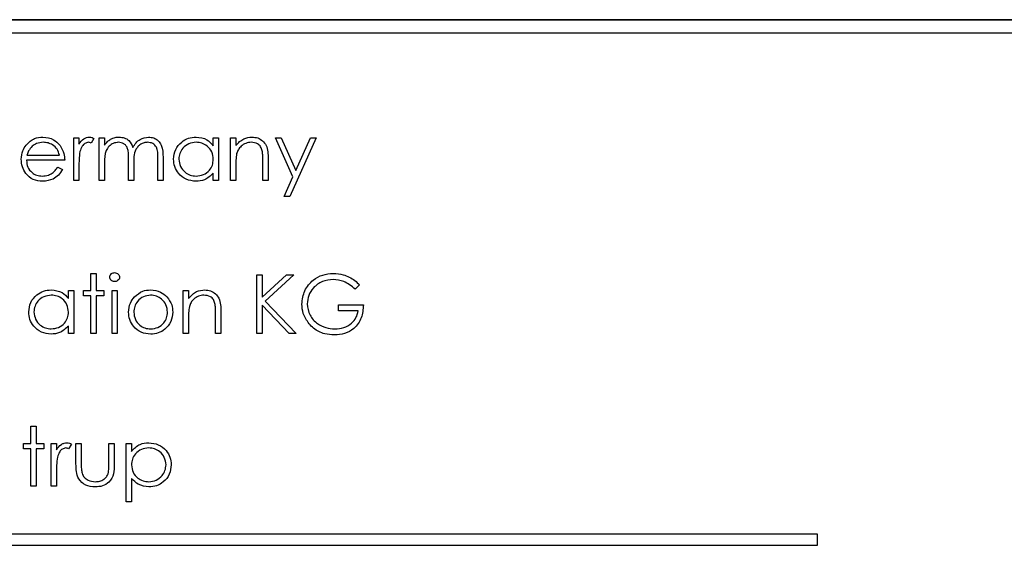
# Model space of a CAD drawing. Header units: millimetres. Extents: x 5 to 418, y 2 to 292.
# Tile 28 of 70: x 109.37 to 112.33, y 179.4 to 180.98. Entities that reach past the tile are written whole.
import ezdxf

# ---------------------------------------------------------------- set-up
doc = ezdxf.new("R2010")
doc.units = ezdxf.units.MM

msp = doc.modelspace()

# ---------------------------------------------------------------- linework, layer by layer
at = {"color": 7, "linetype": 'Continuous', "lineweight": 25}
for p, q in [((116.2971, 180.9809), (107.8805, 180.9809)), ((116.2971, 180.9798), (107.8805, 180.9798)), ((116.2566, 180.9404), (107.9233, 180.9404)), ((109.5307, 180.4959), (109.5307, 180.6248)), ((109.5307, 180.6248), (109.5466, 180.6248)), ((109.5466, 180.6248), (109.5466, 180.6059)), ((109.6076, 180.6248), (109.6234, 180.6248)), ((109.6076, 180.4959), (109.6076, 180.6248)), ((109.6234, 180.6248), (109.6234, 180.6024)), ((109.9513, 180.601), (109.9513, 180.6248)), ((109.9513, 180.6248), (109.9672, 180.6248)), ((109.9672, 180.6248), (109.9672, 180.4959)), ((110.0034, 180.6248), (110.0192, 180.6248)), ((110.0034, 180.4959), (110.0034, 180.6248)), ((110.0192, 180.6248), (110.0192, 180.6016)), ((110.139, 180.6248), (110.1561, 180.6248)), ((110.1912, 180.5069), (110.139, 180.6248)), ((110.1561, 180.6248), (110.1997, 180.5261)), ((110.2612, 180.6248), (110.182, 180.4484)), ((110.1997, 180.5261), (110.2441, 180.6248)), ((110.2441, 180.6248), (110.2612, 180.6248)), ((109.5918, 180.6227), (109.5831, 180.609)), ((109.3899, 180.5728), (109.4878, 180.5728)), ((109.784, 180.4959), (109.784, 180.5658)), ((109.7998, 180.5658), (109.7998, 180.4959)), ((109.5036, 180.557), (109.3883, 180.557)), ((109.4827, 180.5366), (109.4968, 180.5293)), ((109.5466, 180.5393), (109.5466, 180.4959)), ((109.6234, 180.5502), (109.6234, 180.4959)), ((109.6958, 180.4959), (109.6958, 180.5615)), ((109.7116, 180.5461), (109.7116, 180.4959)), ((110.0192, 180.5425), (110.0192, 180.4959)), ((110.1006, 180.4959), (110.1006, 180.5566)), ((110.1164, 180.5618), (110.1164, 180.4959)), ((109.9513, 180.4959), (109.9513, 180.5182)), ((110.1649, 180.4484), (110.1912, 180.5069)), ((109.5466, 180.4959), (109.5307, 180.4959)), ((109.6234, 180.4959), (109.6076, 180.4959)), ((109.7116, 180.4959), (109.6958, 180.4959)), ((109.7998, 180.4959), (109.784, 180.4959)), ((109.9672, 180.4959), (109.9513, 180.4959)), ((110.0192, 180.4959), (110.0034, 180.4959)), ((110.1164, 180.4959), (110.1006, 180.4959)), ((110.182, 180.4484), (110.1649, 180.4484)), ((109.5827, 180.2162), (109.5986, 180.2162)), ((109.5827, 180.1642), (109.5827, 180.2162)), ((109.5986, 180.2162), (109.5986, 180.1642)), ((110.0825, 180.2117), (110.0983, 180.2117)), ((110.0825, 180.0353), (110.0825, 180.2117)), ((110.0983, 180.1445), (110.1719, 180.2117)), ((110.0983, 180.2117), (110.0983, 180.1445)), ((110.1944, 180.2117), (110.1078, 180.1325)), ((110.1719, 180.2117), (110.1944, 180.2117)), ((110.3923, 180.1816), (110.3788, 180.1687)), ((109.5149, 180.1403), (109.5149, 180.1642)), ((109.5149, 180.1642), (109.5307, 180.1642)), ((109.5307, 180.1642), (109.5307, 180.0353)), ((109.5601, 180.1642), (109.5827, 180.1642)), ((109.5601, 180.1484), (109.5601, 180.1642)), ((109.5986, 180.1642), (109.6212, 180.1642)), ((109.6212, 180.1642), (109.6212, 180.1484)), ((109.6461, 180.1642), (109.6619, 180.1642)), ((109.6461, 180.0353), (109.6461, 180.1642)), ((109.6619, 180.1642), (109.6619, 180.0353)), ((109.8609, 180.1642), (109.8767, 180.1642)), ((109.8609, 180.0353), (109.8609, 180.1642)), ((109.8767, 180.1642), (109.8767, 180.1409)), ((109.5827, 180.1484), (109.5601, 180.1484)), ((109.5827, 180.0353), (109.5827, 180.1484)), ((109.5986, 180.1484), (109.5986, 180.0353)), ((109.6212, 180.1484), (109.5986, 180.1484)), ((110.0983, 180.1204), (110.0983, 180.0353)), ((110.1801, 180.0353), (110.0983, 180.1204)), ((110.1078, 180.1325), (110.2012, 180.0353)), ((110.329, 180.1212), (110.4036, 180.1212)), ((110.329, 180.1031), (110.329, 180.1212)), ((109.9581, 180.0353), (109.9581, 180.0959)), ((109.974, 180.1011), (109.974, 180.0353)), ((110.3878, 180.1031), (110.329, 180.1031)), ((109.8767, 180.0819), (109.8767, 180.0353)), ((109.5149, 180.0353), (109.5149, 180.0576)), ((109.5307, 180.0353), (109.5149, 180.0353)), ((109.5986, 180.0353), (109.5827, 180.0353)), ((109.6619, 180.0353), (109.6461, 180.0353)), ((109.8767, 180.0353), (109.8609, 180.0353)), ((109.974, 180.0353), (109.9581, 180.0353)), ((110.0983, 180.0353), (110.0825, 180.0353)), ((110.2012, 180.0353), (110.1801, 180.0353)), ((109.4018, 179.7555), (109.4177, 179.7555)), ((109.4018, 179.7035), (109.4018, 179.7555)), ((109.4177, 179.7555), (109.4177, 179.7035)), ((109.3792, 179.7035), (109.4018, 179.7035)), ((109.3792, 179.6877), (109.3792, 179.7035)), ((109.4018, 179.6877), (109.3792, 179.6877)), ((109.4018, 179.5746), (109.4018, 179.6877)), ((109.4177, 179.7035), (109.4403, 179.7035)), ((109.4177, 179.6877), (109.4177, 179.5746)), ((109.4403, 179.6877), (109.4177, 179.6877)), ((109.4403, 179.7035), (109.4403, 179.6877)), ((109.4629, 179.7035), (109.4787, 179.7035)), ((109.4629, 179.5746), (109.4629, 179.7035)), ((109.4787, 179.7035), (109.4787, 179.6846)), ((109.5239, 179.7014), (109.5153, 179.6877)), ((109.5375, 179.7035), (109.5533, 179.7035)), ((109.5375, 179.6419), (109.5375, 179.7035)), ((109.5533, 179.7035), (109.5533, 179.6438)), ((109.637, 179.7035), (109.6528, 179.7035)), ((109.637, 179.6438), (109.637, 179.7035)), ((109.6528, 179.7035), (109.6528, 179.6408)), ((109.689, 179.7035), (109.7049, 179.7035)), ((109.689, 179.5271), (109.689, 179.7035)), ((109.7049, 179.7035), (109.7049, 179.6797)), ((109.4787, 179.618), (109.4787, 179.5746)), ((109.7049, 179.598), (109.7049, 179.5271)), ((109.4177, 179.5746), (109.4018, 179.5746)), ((109.4787, 179.5746), (109.4629, 179.5746)), ((109.7049, 179.5271), (109.689, 179.5271)), ((111.7722, 179.4299), (108.1055, 179.4299)), ((111.7722, 179.3965), (111.7722, 179.4299)), ((108.1055, 179.3965), (111.7722, 179.3965))]:
    msp.add_line(p, q, dxfattribs=at)
for points, knots in [([(109.3873, 180.6031), (109.3952, 180.6109), (109.4094, 180.6248), (109.429, 180.6264), (109.4377, 180.6271)], [0, 0, 0, 0, 0.558577, 1, 1, 1, 1]), ([(109.4377, 180.6271), (109.4491, 180.6258), (109.4696, 180.6234), (109.4835, 180.6084), (109.4896, 180.6017)], [0, 0, 0, 0, 0.5589188, 1, 1, 1, 1]), ([(109.5466, 180.6059), (109.551, 180.6119), (109.5572, 180.6204), (109.5693, 180.6263), (109.5751, 180.6268), (109.578, 180.6271)], [0, 0, 0, 0, 0.5587877, 0.7794811, 1, 1, 1, 1]), ([(109.578, 180.6271), (109.5807, 180.6268), (109.5856, 180.6262), (109.5899, 180.6238), (109.5918, 180.6227)], [0, 0, 0, 0, 0.5592431, 1, 1, 1, 1]), ([(109.6413, 180.6206), (109.6461, 180.6227), (109.6546, 180.6264), (109.6638, 180.6269), (109.6679, 180.6271)], [0, 0, 0, 0, 0.559743, 1, 1, 1, 1]), ([(109.6679, 180.6271), (109.673, 180.6266), (109.6833, 180.6255), (109.7002, 180.6161), (109.7056, 180.6036), (109.7089, 180.596)], [0, 0, 0, 0, 0.280809, 0.561507, 1, 1, 1, 1]), ([(109.7089, 180.596), (109.7118, 180.6007), (109.7177, 180.6101), (109.7332, 180.6234), (109.7475, 180.6257), (109.7562, 180.6271)], [0, 0, 0, 0, 0.281263, 0.562094, 1, 1, 1, 1]), ([(109.7562, 180.6271), (109.7615, 180.6266), (109.7722, 180.6256), (109.7861, 180.6167), (109.7994, 180.597), (109.7997, 180.5786), (109.7998, 180.5658)], [0, 0, 0, 0, 0.186885, 0.373579, 0.560268, 1, 1, 1, 1]), ([(109.8315, 180.5607), (109.8327, 180.5706), (109.8352, 180.5904), (109.8538, 180.6119), (109.8759, 180.6251), (109.8914, 180.6264), (109.8992, 180.6271)], [0, 0, 0, 0, 0.279413, 0.559191, 0.779548, 1, 1, 1, 1]), ([(109.8992, 180.6271), (109.9108, 180.6258), (109.9316, 180.6234), (109.9453, 180.6078), (109.9513, 180.601)], [0, 0, 0, 0, 0.559062, 1, 1, 1, 1]), ([(110.0192, 180.6016), (110.0267, 180.6097), (110.0402, 180.6242), (110.0596, 180.6262), (110.0682, 180.6271)], [0, 0, 0, 0, 0.559141, 1, 1, 1, 1]), ([(110.0682, 180.6271), (110.074, 180.6266), (110.0856, 180.6256), (110.1007, 180.6163), (110.1161, 180.5957), (110.1163, 180.5758), (110.1164, 180.5618)], [0, 0, 0, 0, 0.187021, 0.37389, 0.56061, 1, 1, 1, 1]), ([(109.3724, 180.56), (109.3732, 180.5688), (109.3746, 180.5844), (109.3834, 180.5974), (109.3873, 180.6031)], [0, 0, 0, 0, 0.559427, 1, 1, 1, 1]), ([(109.4053, 180.5992), (109.4014, 180.5948), (109.3945, 180.587), (109.3913, 180.5772), (109.3899, 180.5728)], [0, 0, 0, 0, 0.558795, 1, 1, 1, 1]), ([(109.4385, 180.6113), (109.4316, 180.6107), (109.4194, 180.6096), (109.4096, 180.6024), (109.4053, 180.5992)], [0, 0, 0, 0, 0.559458, 1, 1, 1, 1]), ([(109.4878, 180.5728), (109.4858, 180.5789), (109.482, 180.5911), (109.4684, 180.6034), (109.4534, 180.6101), (109.4435, 180.6109), (109.4385, 180.6113)], [0, 0, 0, 0, 0.280138, 0.559194, 0.779598, 1, 1, 1, 1]), ([(109.4896, 180.6017), (109.4942, 180.594), (109.5024, 180.5801), (109.5032, 180.5641), (109.5036, 180.557)], [0, 0, 0, 0, 0.558897, 1, 1, 1, 1]), ([(109.575, 180.6113), (109.5713, 180.6105), (109.5638, 180.6088), (109.5542, 180.5984), (109.5512, 180.5892), (109.5494, 180.5835)], [0, 0, 0, 0, 0.278336, 0.558768, 1, 1, 1, 1]), ([(109.5831, 180.609), (109.5816, 180.6096), (109.5791, 180.6108), (109.5762, 180.6111), (109.575, 180.6113)], [0, 0, 0, 0, 0.560396, 1, 1, 1, 1]), ([(109.6234, 180.6024), (109.6263, 180.6063), (109.6314, 180.6132), (109.6383, 180.6183), (109.6413, 180.6206)], [0, 0, 0, 0, 0.560148, 1, 1, 1, 1]), ([(109.6651, 180.6113), (109.6599, 180.6106), (109.6495, 180.6093), (109.6365, 180.5999), (109.6237, 180.5806), (109.6236, 180.5627), (109.6234, 180.5502)], [0, 0, 0, 0, 0.186544, 0.37335, 0.56013, 1, 1, 1, 1]), ([(109.6958, 180.5615), (109.6963, 180.5731), (109.6969, 180.5875), (109.6881, 180.6021), (109.6793, 180.6094), (109.6708, 180.6105), (109.6651, 180.6113)], [0, 0, 0, 0, 0.500537, 0.625897, 0.751368, 1, 1, 1, 1]), ([(109.7534, 180.6113), (109.7498, 180.611), (109.7424, 180.6104), (109.7324, 180.6056), (109.7238, 180.5986), (109.7114, 180.5801), (109.7115, 180.5612), (109.7116, 180.5461)], [0, 0, 0, 0, 0.125317, 0.250662, 0.376086, 0.501515, 1, 1, 1, 1]), ([(109.784, 180.5658), (109.7844, 180.5768), (109.7848, 180.5905), (109.7753, 180.6034), (109.7667, 180.6098), (109.7587, 180.6107), (109.7534, 180.6113)], [0, 0, 0, 0, 0.499445, 0.624933, 0.750561, 1, 1, 1, 1]), ([(109.8994, 180.6113), (109.8918, 180.6104), (109.8767, 180.6086), (109.8596, 180.5952), (109.8493, 180.5783), (109.848, 180.5665), (109.8473, 180.5606)], [0, 0, 0, 0, 0.279767, 0.559291, 0.779719, 1, 1, 1, 1]), ([(109.9513, 180.5601), (109.9505, 180.5677), (109.9488, 180.583), (109.9346, 180.5998), (109.9174, 180.6098), (109.9054, 180.6108), (109.8994, 180.6113)], [0, 0, 0, 0, 0.27966, 0.55921, 0.779487, 1, 1, 1, 1]), ([(110.0655, 180.6113), (110.0599, 180.6107), (110.0487, 180.6095), (110.0356, 180.6005), (110.0261, 180.5896), (110.0231, 180.5813), (110.0216, 180.5771)], [0, 0, 0, 0, 0.279553, 0.559373, 0.779703, 1, 1, 1, 1]), ([(110.0987, 180.5859), (110.0975, 180.59), (110.0949, 180.5982), (110.0835, 180.6095), (110.0723, 180.6106), (110.0655, 180.6113)], [0, 0, 0, 0, 0.281192, 0.561331, 1, 1, 1, 1]), ([(109.5494, 180.5835), (109.5483, 180.5753), (109.5465, 180.5606), (109.5465, 180.5458), (109.5466, 180.5393)], [0, 0, 0, 0, 0.559636, 1, 1, 1, 1]), ([(110.0216, 180.5771), (110.0207, 180.5707), (110.0192, 180.5592), (110.0192, 180.5476), (110.0192, 180.5425)], [0, 0, 0, 0, 0.559658, 1, 1, 1, 1]), ([(110.1006, 180.5566), (110.1006, 180.5621), (110.1007, 180.5719), (110.0993, 180.5816), (110.0987, 180.5859)], [0, 0, 0, 0, 0.560255, 1, 1, 1, 1]), ([(109.4373, 180.4937), (109.4275, 180.4946), (109.4079, 180.4963), (109.3868, 180.5151), (109.3745, 180.5372), (109.3731, 180.5524), (109.3724, 180.56)], [0, 0, 0, 0, 0.279885, 0.558859, 0.779462, 1, 1, 1, 1]), ([(109.3883, 180.557), (109.3891, 180.55), (109.3907, 180.5361), (109.4032, 180.5203), (109.4188, 180.5109), (109.4298, 180.51), (109.4353, 180.5095)], [0, 0, 0, 0, 0.279963, 0.559359, 0.779526, 1, 1, 1, 1]), ([(109.4353, 180.5095), (109.4418, 180.5101), (109.4525, 180.5112), (109.4661, 180.5177), (109.4756, 180.5262), (109.4804, 180.5332), (109.4827, 180.5366)], [0, 0, 0, 0, 0.339465, 0.559626, 0.779498, 1, 1, 1, 1]), ([(109.8987, 180.4937), (109.8888, 180.4948), (109.869, 180.4972), (109.847, 180.5154), (109.8335, 180.5374), (109.8322, 180.5529), (109.8315, 180.5607)], [0, 0, 0, 0, 0.279573, 0.559333, 0.779589, 1, 1, 1, 1]), ([(109.8473, 180.5606), (109.8484, 180.553), (109.8505, 180.538), (109.8644, 180.5212), (109.8815, 180.5112), (109.8933, 180.5101), (109.8993, 180.5095)], [0, 0, 0, 0, 0.2794286, 0.5591463, 0.7795701, 1, 1, 1, 1]), ([(109.8993, 180.5095), (109.9068, 180.5104), (109.9219, 180.5122), (109.9395, 180.5252), (109.9498, 180.5422), (109.9508, 180.5541), (109.9513, 180.5601)], [0, 0, 0, 0, 0.2798222, 0.5593866, 0.7796028, 1, 1, 1, 1]), ([(109.4968, 180.5293), (109.4932, 180.5234), (109.486, 180.5118), (109.4657, 180.4968), (109.4481, 180.4949), (109.4373, 180.4937)], [0, 0, 0, 0, 0.280919, 0.5614069, 1, 1, 1, 1]), ([(109.9513, 180.5182), (109.943, 180.5103), (109.9281, 180.4961), (109.9077, 180.4944), (109.8987, 180.4937)], [0, 0, 0, 0, 0.558763, 1, 1, 1, 1]), ([(109.6393, 180.2048), (109.6396, 180.2069), (109.6401, 180.2111), (109.6443, 180.2154), (109.649, 180.2181), (109.6523, 180.2183), (109.6539, 180.2185)], [0, 0, 0, 0, 0.279289, 0.558897, 0.779452, 1, 1, 1, 1]), ([(109.6539, 180.2185), (109.656, 180.2182), (109.6602, 180.2178), (109.665, 180.2143), (109.6682, 180.2098), (109.6685, 180.2065), (109.6687, 180.2048)], [0, 0, 0, 0, 0.279869, 0.559866, 0.779911, 1, 1, 1, 1]), ([(110.2182, 180.1236), (110.2199, 180.1374), (110.2234, 180.165), (110.2488, 180.196), (110.2804, 180.2136), (110.3022, 180.2153), (110.3131, 180.2162)], [0, 0, 0, 0, 0.27959, 0.559072, 0.779411, 1, 1, 1, 1]), ([(110.3131, 180.2162), (110.3232, 180.2155), (110.3398, 180.2142), (110.3613, 180.2054), (110.3779, 180.1949), (110.3875, 180.186), (110.3923, 180.1816)], [0, 0, 0, 0, 0.339527, 0.559586, 0.779731, 1, 1, 1, 1]), ([(109.6539, 180.1913), (109.6518, 180.1915), (109.6477, 180.192), (109.6429, 180.1955), (109.6398, 180.1999), (109.6395, 180.2032), (109.6393, 180.2048)], [0, 0, 0, 0, 0.279784, 0.559698, 0.779921, 1, 1, 1, 1]), ([(109.6687, 180.2048), (109.6684, 180.2027), (109.6678, 180.1986), (109.6635, 180.1943), (109.6588, 180.1917), (109.6555, 180.1914), (109.6539, 180.1913)], [0, 0, 0, 0, 0.27916, 0.558862, 0.779356, 1, 1, 1, 1]), ([(110.3125, 180.1981), (110.3014, 180.1967), (110.2791, 180.194), (110.253, 180.1752), (110.237, 180.1506), (110.235, 180.133), (110.234, 180.1243)], [0, 0, 0, 0, 0.279847, 0.559555, 0.779847, 1, 1, 1, 1]), ([(110.3788, 180.1687), (110.3678, 180.1777), (110.3484, 180.1937), (110.3235, 180.1968), (110.3125, 180.1981)], [0, 0, 0, 0, 0.5598397, 1, 1, 1, 1]), ([(109.395, 180.1001), (109.3963, 180.11), (109.3987, 180.1297), (109.4174, 180.1512), (109.4395, 180.1645), (109.455, 180.1658), (109.4627, 180.1664)], [0, 0, 0, 0, 0.2794126, 0.5591913, 0.7795483, 1, 1, 1, 1]), ([(109.463, 180.1506), (109.4554, 180.1497), (109.4403, 180.148), (109.4231, 180.1345), (109.4128, 180.1177), (109.4115, 180.1058), (109.4109, 180.0999)], [0, 0, 0, 0, 0.279767, 0.559291, 0.779719, 1, 1, 1, 1]), ([(109.4627, 180.1664), (109.4744, 180.1651), (109.4952, 180.1628), (109.5089, 180.1472), (109.5149, 180.1403)], [0, 0, 0, 0, 0.5590621, 1, 1, 1, 1]), ([(109.5149, 180.0995), (109.5141, 180.1071), (109.5124, 180.1224), (109.4981, 180.1392), (109.4809, 180.1492), (109.469, 180.1501), (109.463, 180.1506)], [0, 0, 0, 0, 0.27966, 0.55921, 0.779487, 1, 1, 1, 1]), ([(109.7625, 180.1506), (109.755, 180.1497), (109.7399, 180.1479), (109.7234, 180.1338), (109.7132, 180.117), (109.7122, 180.1052), (109.7116, 180.0993)], [0, 0, 0, 0, 0.279484, 0.559256, 0.779547, 1, 1, 1, 1]), ([(109.7135, 180.1451), (109.7214, 180.152), (109.7357, 180.1644), (109.7544, 180.1658), (109.7626, 180.1664)], [0, 0, 0, 0, 0.5588803, 1, 1, 1, 1]), ([(109.8134, 180.0993), (109.8125, 180.1068), (109.8108, 180.1219), (109.7969, 180.1385), (109.7803, 180.149), (109.7684, 180.1501), (109.7625, 180.1506)], [0, 0, 0, 0, 0.279586, 0.559398, 0.779653, 1, 1, 1, 1]), ([(109.7626, 180.1664), (109.7731, 180.1654), (109.7918, 180.1634), (109.8055, 180.1508), (109.8116, 180.1452)], [0, 0, 0, 0, 0.5591815, 1, 1, 1, 1]), ([(109.8767, 180.1409), (109.8842, 180.149), (109.8977, 180.1635), (109.9172, 180.1656), (109.9258, 180.1664)], [0, 0, 0, 0, 0.559141, 1, 1, 1, 1]), ([(109.923, 180.1506), (109.9174, 180.15), (109.9062, 180.1489), (109.8931, 180.1398), (109.8836, 180.1289), (109.8806, 180.1206), (109.8792, 180.1165)], [0, 0, 0, 0, 0.279553, 0.559373, 0.779703, 1, 1, 1, 1]), ([(109.9563, 180.1252), (109.955, 180.1293), (109.9525, 180.1375), (109.941, 180.1488), (109.9298, 180.1499), (109.923, 180.1506)], [0, 0, 0, 0, 0.281192, 0.561331, 1, 1, 1, 1]), ([(109.9258, 180.1664), (109.9315, 180.1659), (109.9431, 180.1649), (109.9583, 180.1556), (109.9737, 180.135), (109.9738, 180.1151), (109.974, 180.1011)], [0, 0, 0, 0, 0.187021, 0.37389, 0.56061, 1, 1, 1, 1]), ([(109.6958, 180.0994), (109.6967, 180.1089), (109.6984, 180.1259), (109.7089, 180.1392), (109.7135, 180.1451)], [0, 0, 0, 0, 0.559285, 1, 1, 1, 1]), ([(109.8116, 180.1452), (109.8173, 180.1375), (109.8275, 180.1238), (109.8287, 180.1069), (109.8292, 180.0994)], [0, 0, 0, 0, 0.559216, 1, 1, 1, 1]), ([(109.9581, 180.0959), (109.9582, 180.1014), (109.9582, 180.1112), (109.9569, 180.121), (109.9563, 180.1252)], [0, 0, 0, 0, 0.560255, 1, 1, 1, 1]), ([(110.2398, 180.0641), (110.2329, 180.0742), (110.2204, 180.0922), (110.2189, 180.114), (110.2182, 180.1236)], [0, 0, 0, 0, 0.5593165, 1, 1, 1, 1]), ([(110.234, 180.1243), (110.2358, 180.1126), (110.2394, 180.0893), (110.2628, 180.0646), (110.29, 180.051), (110.3084, 180.0496), (110.3176, 180.0489)], [0, 0, 0, 0, 0.279061, 0.558584, 0.779236, 1, 1, 1, 1]), ([(110.4036, 180.1212), (110.4025, 180.1079), (110.4004, 180.0813), (110.3781, 180.0499), (110.3476, 180.0329), (110.3267, 180.0315), (110.3162, 180.0308)], [0, 0, 0, 0, 0.280351, 0.559367, 0.779371, 1, 1, 1, 1]), ([(109.4623, 180.033), (109.4523, 180.0342), (109.4325, 180.0365), (109.4106, 180.0547), (109.3971, 180.0767), (109.3957, 180.0923), (109.395, 180.1001)], [0, 0, 0, 0, 0.279573, 0.559333, 0.779589, 1, 1, 1, 1]), ([(109.4109, 180.0999), (109.4119, 180.0924), (109.4141, 180.0773), (109.428, 180.0605), (109.445, 180.0506), (109.4569, 180.0494), (109.4628, 180.0489)], [0, 0, 0, 0, 0.279429, 0.559146, 0.77957, 1, 1, 1, 1]), ([(109.4628, 180.0489), (109.4704, 180.0498), (109.4855, 180.0516), (109.5031, 180.0645), (109.5133, 180.0816), (109.5144, 180.0935), (109.5149, 180.0995)], [0, 0, 0, 0, 0.279822, 0.559387, 0.779603, 1, 1, 1, 1]), ([(109.7626, 180.033), (109.7527, 180.034), (109.733, 180.036), (109.7112, 180.0543), (109.6979, 180.0762), (109.6965, 180.0917), (109.6958, 180.0994)], [0, 0, 0, 0, 0.2797756, 0.5591788, 0.7795916, 1, 1, 1, 1]), ([(109.7116, 180.0993), (109.7126, 180.0918), (109.7145, 180.0769), (109.7279, 180.06), (109.7449, 180.0504), (109.7567, 180.0494), (109.7625, 180.0489)], [0, 0, 0, 0, 0.279618, 0.559167, 0.779512, 1, 1, 1, 1]), ([(109.7625, 180.0489), (109.77, 180.0497), (109.7849, 180.0514), (109.8018, 180.0649), (109.8117, 180.0817), (109.8128, 180.0934), (109.8134, 180.0993)], [0, 0, 0, 0, 0.279745, 0.559113, 0.779606, 1, 1, 1, 1]), ([(109.8292, 180.0994), (109.828, 180.0896), (109.8256, 180.07), (109.8078, 180.048), (109.7858, 180.0348), (109.7703, 180.0336), (109.7626, 180.033)], [0, 0, 0, 0, 0.279521, 0.559381, 0.779507, 1, 1, 1, 1]), ([(109.8792, 180.1165), (109.8783, 180.1101), (109.8767, 180.0986), (109.8767, 180.087), (109.8767, 180.0819)], [0, 0, 0, 0, 0.5596576, 1, 1, 1, 1]), ([(110.3176, 180.0489), (110.3267, 180.0496), (110.3449, 180.0509), (110.3673, 180.0641), (110.3827, 180.0822), (110.3861, 180.0961), (110.3878, 180.1031)], [0, 0, 0, 0, 0.280254, 0.559912, 0.779941, 1, 1, 1, 1]), ([(110.3162, 180.0308), (110.3064, 180.0313), (110.2903, 180.0323), (110.2691, 180.0402), (110.2528, 180.0503), (110.2442, 180.0595), (110.2398, 180.0641)], [0, 0, 0, 0, 0.339789, 0.559872, 0.779908, 1, 1, 1, 1]), ([(109.5149, 180.0576), (109.5065, 180.0497), (109.4916, 180.0355), (109.4712, 180.0338), (109.4623, 180.033)], [0, 0, 0, 0, 0.558763, 1, 1, 1, 1]), ([(109.4787, 179.6846), (109.4831, 179.6906), (109.4893, 179.6991), (109.5014, 179.705), (109.5073, 179.7055), (109.5102, 179.7058)], [0, 0, 0, 0, 0.558788, 0.779481, 1, 1, 1, 1]), ([(109.5102, 179.7058), (109.5129, 179.7055), (109.5178, 179.7049), (109.5221, 179.7025), (109.5239, 179.7014)], [0, 0, 0, 0, 0.559243, 1, 1, 1, 1]), ([(109.7049, 179.6797), (109.7129, 179.6881), (109.7272, 179.7033), (109.7478, 179.705), (109.7569, 179.7058)], [0, 0, 0, 0, 0.558418, 1, 1, 1, 1]), ([(109.7569, 179.7058), (109.7668, 179.7047), (109.7866, 179.7024), (109.8086, 179.6845), (109.8226, 179.6628), (109.824, 179.6472), (109.8247, 179.6394)], [0, 0, 0, 0, 0.279627, 0.559432, 0.779703, 1, 1, 1, 1]), ([(109.5072, 179.69), (109.5034, 179.6892), (109.496, 179.6875), (109.4863, 179.6771), (109.4834, 179.6679), (109.4815, 179.6622)], [0, 0, 0, 0, 0.278336, 0.558768, 1, 1, 1, 1]), ([(109.5153, 179.6877), (109.5138, 179.6883), (109.5112, 179.6895), (109.5084, 179.6898), (109.5072, 179.69)], [0, 0, 0, 0, 0.560396, 1, 1, 1, 1]), ([(109.7568, 179.69), (109.7492, 179.6892), (109.7339, 179.6875), (109.7167, 179.6738), (109.7063, 179.6568), (109.7054, 179.6448), (109.7049, 179.6388)], [0, 0, 0, 0, 0.279747, 0.559315, 0.779515, 1, 1, 1, 1]), ([(109.8089, 179.6393), (109.8078, 179.6468), (109.8057, 179.6619), (109.7918, 179.6787), (109.7746, 179.6883), (109.7627, 179.6894), (109.7568, 179.69)], [0, 0, 0, 0, 0.279387, 0.559092, 0.779508, 1, 1, 1, 1]), ([(109.4815, 179.6622), (109.4805, 179.654), (109.4786, 179.6393), (109.4787, 179.6245), (109.4787, 179.618)], [0, 0, 0, 0, 0.559636, 1, 1, 1, 1]), ([(109.5953, 179.5724), (109.5855, 179.5732), (109.5659, 179.5747), (109.5385, 179.6005), (109.5379, 179.6262), (109.5375, 179.6419)], [0, 0, 0, 0, 0.28097, 0.559785, 1, 1, 1, 1]), ([(109.5533, 179.6438), (109.5533, 179.6381), (109.5533, 179.628), (109.5551, 179.618), (109.5559, 179.6136)], [0, 0, 0, 0, 0.560377, 1, 1, 1, 1]), ([(109.6528, 179.6408), (109.6527, 179.6312), (109.6524, 179.612), (109.64, 179.5869), (109.6179, 179.5738), (109.6028, 179.5729), (109.5953, 179.5724)], [0, 0, 0, 0, 0.281501, 0.559646, 0.779298, 1, 1, 1, 1]), ([(109.6344, 179.6123), (109.6354, 179.6182), (109.6371, 179.6286), (109.637, 179.6391), (109.637, 179.6438)], [0, 0, 0, 0, 0.559371, 1, 1, 1, 1]), ([(109.7049, 179.6388), (109.7057, 179.6312), (109.7074, 179.616), (109.7218, 179.5993), (109.7392, 179.5899), (109.7511, 179.5888), (109.757, 179.5882)], [0, 0, 0, 0, 0.279654, 0.558875, 0.779455, 1, 1, 1, 1]), ([(109.757, 179.5882), (109.7646, 179.5892), (109.7797, 179.591), (109.7966, 179.6047), (109.8069, 179.6215), (109.8082, 179.6334), (109.8089, 179.6393)], [0, 0, 0, 0, 0.279628, 0.559247, 0.779775, 1, 1, 1, 1]), ([(109.8247, 179.6394), (109.8236, 179.6295), (109.8213, 179.6097), (109.8028, 179.5879), (109.7808, 179.5744), (109.7652, 179.5731), (109.7574, 179.5724)], [0, 0, 0, 0, 0.27954, 0.559273, 0.779559, 1, 1, 1, 1]), ([(109.5559, 179.6136), (109.5578, 179.6093), (109.5617, 179.6006), (109.5759, 179.5903), (109.588, 179.589), (109.5954, 179.5882)], [0, 0, 0, 0, 0.2801167, 0.5605444, 1, 1, 1, 1]), ([(109.5954, 179.5882), (109.6, 179.5885), (109.6092, 179.589), (109.6209, 179.5945), (109.6298, 179.6025), (109.6329, 179.6091), (109.6344, 179.6123)], [0, 0, 0, 0, 0.28027, 0.560007, 0.780074, 1, 1, 1, 1]), ([(109.7574, 179.5724), (109.746, 179.5739), (109.7254, 179.5767), (109.7112, 179.5915), (109.7049, 179.598)], [0, 0, 0, 0, 0.5584659, 1, 1, 1, 1])]:
    msp.add_open_spline(points, degree=3, knots=knots, dxfattribs=at)

doc.saveas('drawing.dxf')
